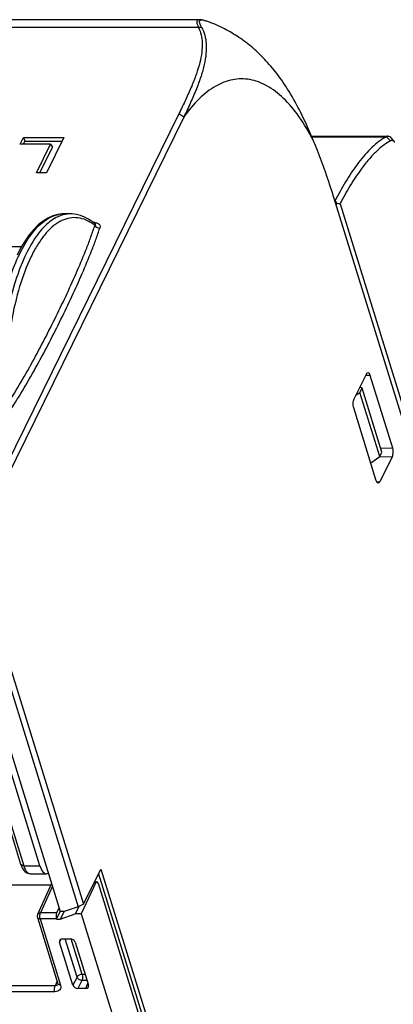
# Model space of a CAD drawing. Header units: millimetres. Extents: x 0 to 420, y 0 to 297.
# Tile 34 of 36: x 374 to 392, y 147 to 194. Entities that reach past the tile are written whole.
import ezdxf

# ---------------------------------------------------------------- set-up
doc = ezdxf.new("R2010")
doc.units = ezdxf.units.MM
doc.header["$LTSCALE"] = 23.1
doc.layers.get('0').update_dxf_attribs({"linetype": 'CONTINUOUS'})

msp = doc.modelspace()

# ---------------------------------------------------------------- linework, layer by layer
at = {"color": 7, "linetype": 'CONTINUOUS'}
for p, q in [((382.68765, 193.7348), (368.3658, 193.7348)), ((383.01616, 193.66144), (382.99973, 193.66655)), ((381.70055, 189.28297), (371.72568, 168.95633)), ((381.93317, 189.12631), (371.9583, 168.79966)), ((374.20028, 187.84137), (374.35865, 188.16407)), ((375.63944, 187.84137), (374.20028, 187.84137)), ((374.35806, 187.84137), (374.42878, 187.98549)), ((374.35865, 188.16407), (374.42878, 187.98549)), ((374.35865, 188.16407), (376.26985, 188.16407)), ((374.42878, 187.98549), (376.18221, 187.98549)), ((374.97419, 186.48573), (375.63944, 187.84137)), ((376.26985, 188.16407), (375.44623, 186.48573)), ((375.63944, 187.84137), (375.73109, 187.70662)), ((387.97222, 188.21773), (391.58544, 188.21773)), ((391.90137, 187.94271), (391.75009, 188.12395)), ((375.13197, 186.48573), (375.73109, 187.70662)), ((375.44623, 186.48573), (374.97419, 186.48573)), ((407.39755, 125.86738), (389.02472, 185.32189)), ((389.08624, 185.17862), (389.06899, 185.17862)), ((389.13123, 184.9772), (389.17366, 185.03652)), ((389.31723, 185.01881), (407.37328, 126.5894)), ((376.57847, 184.54504), (376.26374, 184.54504)), ((376.26374, 184.54504), (376.26629, 184.54504)), ((377.73723, 184.07538), (377.61415, 184.1725)), ((377.73723, 184.07538), (377.7373, 184.07532)), ((389.98315, 175.78551), (390.56273, 176.96657)), ((390.72686, 176.91805), (391.79195, 173.47141)), ((390.25691, 176.08495), (390.36005, 176.29513)), ((390.36005, 176.29513), (390.26049, 176.35067)), ((391.29443, 173.27147), (390.36005, 176.29513)), ((390.07785, 175.97849), (390.25691, 176.08495)), ((391.19129, 173.06129), (390.25691, 176.08495)), ((391.02935, 171.91739), (389.96425, 175.36403)), ((390.76924, 172.75909), (391.19129, 173.06129)), ((391.19129, 173.06129), (391.29443, 173.27147)), ((391.77306, 173.04993), (391.19348, 171.86887)), ((371.9583, 168.79966), (377.18736, 151.87843)), ((371.71308, 168.67534), (376.94171, 151.75548)), ((371.0825, 167.73535), (376.09114, 151.52739)), ((375.13413, 153.69456), (370.97386, 167.1572)), ((374.23897, 153.75983), (371.16942, 163.69289)), ((374.66863, 153.31617), (375.43765, 153.31617)), ((377.18736, 151.87843), (378.01667, 153.53832)), ((377.90287, 153.31055), (390.26653, 113.31497)), ((378.01667, 153.53832), (390.44663, 113.31497)), ((375.68141, 152.85326), (375.02429, 151.38716)), ((377.77913, 152.89653), (377.08283, 151.41233)), ((377.7174, 152.93932), (377.82529, 152.93932)), ((377.88508, 152.86364), (390.12857, 113.24371)), ((375.64814, 152.77904), (372.32263, 152.77904)), ((375.91428, 151.16999), (376.08935, 151.52826)), ((376.03622, 151.70512), (375.92162, 151.45983)), ((376.27535, 151.52739), (376.09114, 151.52739)), ((376.27577, 151.52718), (376.0985, 151.16999)), ((376.94171, 151.75548), (376.27535, 151.52739)), ((376.98841, 151.77885), (376.80651, 151.41233)), ((377.18736, 151.87843), (376.94171, 151.75548)), ((375.01571, 151.2463), (375.9843, 148.11196)), ((375.91428, 151.16999), (375.91087, 151.18103)), ((375.91428, 151.16999), (376.0985, 151.16999)), ((376.0985, 151.16999), (376.80651, 151.41233)), ((377.08283, 151.41233), (376.80651, 151.41233)), ((377.08283, 151.41233), (389.42821, 111.46266)), ((376.69607, 148.044), (376.06669, 150.0807)), ((376.20247, 150.23734), (376.57095, 150.23734)), ((376.80354, 150.0807), (377.43292, 148.044)), ((377.29715, 147.88736), (376.92866, 147.88736))]:
    msp.add_line(p, q, dxfattribs=at)
at = {"color": 9, "linetype": 'CONTINUOUS'}
for p, q in [((382.62336, 193.36646), (367.95429, 193.36646)), ((382.77709, 193.36749), (382.62336, 193.36646)), ((381.93317, 189.12631), (381.70055, 189.28297)), ((387.98111, 188.19676), (391.50612, 188.19676)), ((391.7062, 188.00095), (391.50612, 188.19676)), ((377.72458, 184.12953), (377.67625, 184.12953)), ((365.2166, 183.00148), (374.26624, 183.00148)), ((390.53783, 176.91584), (390.72686, 176.91805)), ((391.23466, 173.46489), (391.79195, 173.47141)), ((391.19125, 173.05853), (391.77306, 173.04993)), ((391.04764, 171.87103), (391.19348, 171.86887)), ((371.29957, 163.62741), (374.36905, 153.69456)), ((374.36905, 153.69456), (375.13413, 153.69456)), ((377.69602, 152.89653), (377.77913, 152.89653)), ((375.72241, 152.72059), (375.15732, 151.45983)), ((375.92162, 151.45983), (375.15732, 151.45983)), ((375.14579, 151.18103), (376.11437, 148.04669)), ((375.91087, 151.18103), (375.14579, 151.18103)), ((376.14586, 150.22864), (376.06669, 150.0807)), ((376.88732, 148.42739), (376.328, 150.23734)), ((377.13145, 148.54954), (376.61109, 150.2334)), ((375.94952, 148.22451), (375.85435, 148.0122)), ((376.88732, 148.42739), (376.69607, 148.044)), ((377.11991, 148.27075), (376.92866, 147.88736)), ((377.36285, 148.27075), (377.11991, 148.27075)), ((377.2767, 148.54954), (377.13145, 148.54954)), ((375.84282, 147.7334), (369.93328, 147.7334)), ((375.85435, 148.0122), (369.94482, 148.0122)), ((375.98663, 148.08317), (375.98627, 148.08238)), ((377.29715, 147.88736), (377.40616, 148.13059))]:
    msp.add_line(p, q, dxfattribs=at)
at = {"color": 7, "linetype": 'CONTINUOUS'}
for points in [[(376.26629, 184.54504), (376.22742, 184.54459), (375.98425, 184.51822), (375.74477, 184.45208), (375.50994, 184.34717), (375.28066, 184.20451), (375.05768, 184.02509), (374.84146, 183.80972), (374.63212, 183.55871), (374.42979, 183.272), (374.23571, 182.95098), (374.0518, 182.59903)], [(377.61415, 184.1725), (377.4303, 184.29531), (377.243, 184.39418), (377.05254, 184.4687), (376.85967, 184.51828), (376.66574, 184.54246), (376.5762, 184.54504)], [(374.23883, 153.7603), (374.25411, 153.71386), (374.28455, 153.63614), (374.31809, 153.56728), (374.35474, 153.50685), (374.39541, 153.45362), (374.44103, 153.40737), (374.49172, 153.36926), (374.54701, 153.34059), (374.60701, 153.32238), (374.66861, 153.31617)], [(375.9843, 148.11196), (375.98698, 148.10096), (375.98787, 148.09287), (375.98766, 148.08731), (375.98693, 148.08388), (375.98627, 148.08238)]]:
    msp.add_lwpolyline(points, dxfattribs=at)
for centre, radius, start, end in [((382.51713, 192.05621), 1.68102, 72.735812, 75.128121), ((382.47259, 191.91203), 1.83192, 69.523181, 72.743783), ((320.83739, 143.096), 80.18013, 31.5389974, 31.6582174), ((405.05569, 176.91486), 17.98083, 152.325955, 152.639504), ((381.43827, 121.96152), 63.54756, 82.8778261, 83.0082773), ((375.20679, 151.30535), 0.2, 155.727944, 197.172371)]:
    msp.add_arc(centre, radius, start, end, dxfattribs=at)
at = {"color": 9, "linetype": 'CONTINUOUS'}
for centre, radius, start, end in [((376.26535, 183.22987), 1.3152, 91.789364, 100.463809), ((376.26378, 183.25395), 1.29109, 90.821256, 91.752941), ((376.26376, 183.25513), 1.28991, 90.001061, 90.821186), ((376.57861, 183.23032), 1.31472, 90.10515, 95.22181), ((376.62705, 183.03082), 1.52053, 107.586849, 111.727247), ((376.50761, 182.44366), 1.98027, 55.866442, 59.91267), ((376.37441, 182.24692), 2.21787, 52.346576, 55.870222)]:
    msp.add_arc(centre, radius, start, end, dxfattribs=at)
at = {"color": 7, "linetype": 'CONTINUOUS'}
for centre, major_axis, ratio, start_param, end_param in [((375.43516, 154.31617), (-0.00294, 1), 0.38626739, -4.04272685, -2.90307813), ((377.82729, 152.73932), (-0.00233, 0.2), 0.3767808, 5.3787968, 6.94522981), ((375.97108, 151.30535), (-0.00059, 0.2), 0.38626739, 0.68711542, 2.24045846), ((376.25094, 150.08065), (0.17958, -0.08816), 0.72128749, 8.45159617, 10.02208791), ((376.61931, 150.08065), (0.17956, -0.08808), 0.72169626, 0.59725962, 2.16775136), ((376.8803, 148.04405), (0.17956, -0.08808), 0.72169626, -2.54433303, -0.97384129), ((377.24867, 148.04405), (0.17958, -0.08816), 0.72128749, -0.97318179, 0.59730995)]:
    msp.add_ellipse(centre, major_axis=major_axis, ratio=ratio, start_param=start_param, end_param=end_param, dxfattribs=at)
for points, knots in [([(382.68638, 193.73517), (382.6682, 193.73507), (382.63514, 193.73237), (382.59089, 193.71761), (382.55915, 193.68839), (382.54587, 193.64492), (382.54849, 193.59133), (382.56365, 193.5262), (382.58968, 193.44972), (382.61138, 193.39535), (382.62336, 193.36646)], [0, 0, 0, 0, 0.11538262, 0.20917827, 0.29111281, 0.3782807, 0.48771586, 0.62858795, 0.8014971, 1, 1, 1, 1]), ([(382.94858, 193.68091), (382.9056, 193.69228), (382.83287, 193.70832), (382.74007, 193.71336), (382.68093, 193.69298), (382.6619, 193.65826), (382.66112, 193.63929), (382.66177, 193.62937)], [0, 0, 0, 0, 0.39751184, 0.66075114, 0.83450397, 0.91106682, 1, 1, 1, 1]), ([(382.66177, 193.62937), (382.66197, 193.62646), (382.66326, 193.6137), (382.66611, 193.60113), (382.66879, 193.5916)], [0, 0, 0, 0, 0.22726855, 1, 1, 1, 1]), ([(382.66879, 193.5916), (382.67844, 193.55728), (382.71352, 193.48128), (382.75366, 193.40873), (382.77709, 193.36749)], [0, 0, 0, 0, 0.42905316, 1, 1, 1, 1]), ([(382.92926, 193.68849), (382.88389, 193.70264), (382.80403, 193.72414), (382.72152, 193.73535), (382.68638, 193.73517)], [0, 0, 0, 0, 0.57491564, 1, 1, 1, 1]), ([(388.05067, 188.03264), (387.88739, 188.42977), (387.55555, 189.17481), (387.01274, 190.19543), (386.44051, 191.06151), (385.84531, 191.79053), (385.2172, 192.40224), (384.55584, 192.90434), (383.85793, 193.31869), (383.36643, 193.5337), (383.11345, 193.62819)], [0, 0, 0, 0, 0.16745194, 0.317829, 0.45029338, 0.57161277, 0.68416782, 0.7913802, 0.89468449, 1, 1, 1, 1]), ([(382.62336, 193.36646), (382.68089, 193.25898), (382.77049, 193.01995), (382.81412, 192.61966), (382.78931, 192.17405), (382.69116, 191.68232), (382.52688, 191.14813), (382.30054, 190.5654), (382.01875, 189.93847), (381.8097, 189.5054), (381.70055, 189.28297)], [0, 0, 0, 0, 0.08470572, 0.17498863, 0.27794952, 0.3937231, 0.52250863, 0.6658636, 0.82783916, 1, 1, 1, 1]), ([(382.77709, 193.36749), (382.84138, 193.25436), (382.94385, 193.00309), (383.00391, 192.58124), (382.99212, 192.11307), (382.9043, 191.59863), (382.74788, 191.04258), (382.5275, 190.43988), (382.24977, 189.79589), (382.04197, 189.353), (381.93317, 189.12631)], [0, 0, 0, 0, 0.08736636, 0.17983624, 0.28420989, 0.40062952, 0.5292785, 0.67156291, 0.83117445, 1, 1, 1, 1]), ([(389.02472, 185.32189), (388.95111, 185.56008), (388.65779, 186.47453), (388.32437, 187.37639), (388.05067, 188.03264)], [0, 0, 0, 0, 0.25960226, 1, 1, 1, 1]), ([(391.50612, 188.19676), (391.26122, 188.06305), (390.77991, 187.68912), (390.38728, 187.23033), (390.19187, 186.97359)], [0, 0, 0, 0, 0.46374691, 1, 1, 1, 1]), ([(391.70611, 188.00202), (391.59167, 187.9436), (391.35622, 187.79008), (391.01371, 187.49272), (390.65901, 187.11309), (390.43137, 186.82373), (390.31643, 186.66679)], [0, 0, 0, 0, 0.1985187, 0.43181929, 0.69946368, 1, 1, 1, 1]), ([(391.58544, 188.2177), (391.57877, 188.2177), (391.55126, 188.21588), (391.52449, 188.20658), (391.50612, 188.19676)], [0, 0, 0, 0, 0.24274528, 1, 1, 1, 1]), ([(391.75009, 188.12395), (391.72733, 188.15121), (391.67966, 188.19712), (391.61465, 188.21773), (391.58544, 188.2177)], [0, 0, 0, 0, 0.5486782, 1, 1, 1, 1]), ([(391.90137, 187.9427), (391.88755, 187.95926), (391.85904, 187.98774), (391.8083, 188.0153), (391.75464, 188.02052), (391.72148, 188.00912), (391.7062, 188.00095)], [0, 0, 0, 0, 0.29169305, 0.53949546, 0.76555498, 1, 1, 1, 1]), ([(390.19187, 186.97359), (389.99696, 186.71752), (389.62262, 186.15966), (389.29376, 185.57474), (389.13179, 185.26589)], [0, 0, 0, 0, 0.47992107, 1, 1, 1, 1]), ([(390.31643, 186.66679), (390.13278, 186.41603), (389.78185, 185.87622), (389.47005, 185.31363), (389.31721, 185.01889)], [0, 0, 0, 0, 0.48350837, 1, 1, 1, 1]), ([(390.56273, 176.96657), (390.5674, 176.97609), (390.58292, 177.00418), (390.61211, 177.03112), (390.63448, 177.03155)], [0, 0, 0, 0, 0.32152036, 1, 1, 1, 1]), ([(390.63448, 177.03155), (390.65418, 177.03194), (390.68578, 177.00777), (390.7104, 176.96405), (390.72179, 176.93445), (390.72686, 176.91805)], [0, 0, 0, 0, 0.38584754, 0.6637817, 1, 1, 1, 1]), ([(389.96425, 175.36403), (389.94239, 175.43478), (389.93302, 175.54883), (389.94937, 175.69066), (389.96934, 175.75738), (389.98315, 175.78551)], [0, 0, 0, 0, 0.51848501, 0.78060727, 1, 1, 1, 1]), ([(391.79195, 173.47141), (391.81381, 173.40067), (391.82318, 173.28661), (391.80684, 173.14478), (391.78686, 173.07806), (391.77306, 173.04993)], [0, 0, 0, 0, 0.51848501, 0.78060727, 1, 1, 1, 1]), ([(391.12, 171.80389), (391.10041, 171.80425), (391.06982, 171.82868), (391.04553, 171.87201), (391.03434, 171.90124), (391.02935, 171.91739)], [0, 0, 0, 0, 0.38764933, 0.66539833, 1, 1, 1, 1]), ([(391.19348, 171.86887), (391.18871, 171.85916), (391.17302, 171.83067), (391.14265, 171.80347), (391.12, 171.80389)], [0, 0, 0, 0, 0.32327145, 1, 1, 1, 1])]:
    msp.add_open_spline(points, degree=3, knots=knots, dxfattribs=at)
at = {"color": 9, "linetype": 'CONTINUOUS'}
for points, knots in [([(388.05067, 188.03264), (387.84871, 188.42165), (387.43093, 189.12687), (386.70011, 190.00972), (386.0232, 190.53887), (385.46852, 190.79719), (385.06067, 190.90947), (384.64972, 190.94549), (384.09305, 190.89041), (383.38475, 190.60993), (382.60225, 189.98623), (382.15223, 189.43693), (381.93317, 189.12631)], [0, 0, 0, 0, 0.16305568, 0.30379611, 0.42432708, 0.47874781, 0.53050857, 0.58089741, 0.63133256, 0.73748097, 0.8585991, 1, 1, 1, 1]), ([(376.45896, 184.53958), (376.43455, 184.53735), (376.33601, 184.52559), (376.23884, 184.50283), (376.16762, 184.48029)], [0, 0, 0, 0, 0.24708029, 1, 1, 1, 1]), ([(372.92396, 175.58637), (372.91625, 176.13628), (372.94047, 177.22398), (373.09426, 178.81208), (373.36125, 180.29678), (373.7312, 181.62484), (374.19044, 182.74888), (374.65698, 183.52157), (375.07024, 183.9894), (375.37707, 184.24906), (375.69416, 184.43233), (375.91708, 184.50305), (376.02649, 184.5232)], [0, 0, 0, 0, 0.16581282, 0.32767471, 0.48058638, 0.62007128, 0.74253597, 0.84580228, 0.89024035, 0.93023083, 0.96645854, 1, 1, 1, 1]), ([(376.06417, 184.44333), (375.83806, 184.35333), (375.51329, 184.12706), (375.14387, 183.73121), (374.75492, 183.19918), (374.32229, 182.36598), (373.90193, 181.18981), (373.57397, 179.83222), (373.34964, 178.34026), (373.23753, 176.76558), (373.24135, 175.69437), (373.26377, 175.1558)], [0, 0, 0, 0, 0.07231891, 0.11437862, 0.16089599, 0.26764984, 0.39197235, 0.5313044, 0.68202281, 0.83981808, 1, 1, 1, 1]), ([(377.50036, 184.15712), (377.38181, 184.2257), (377.13592, 184.33414), (376.73937, 184.38661), (376.34382, 184.31668), (375.96032, 184.12914), (375.59343, 183.83182), (375.24558, 183.4304), (374.91948, 182.9302), (374.49915, 182.1015), (374.06764, 180.85893), (373.70887, 179.17624), (373.50692, 177.32444), (373.4855, 176.04299), (373.50415, 175.39295)], [0, 0, 0, 0, 0.0375107, 0.07266934, 0.1079759, 0.14590833, 0.18835413, 0.23647358, 0.29082112, 0.35149887, 0.4905881, 0.64954349, 0.82189, 1, 1, 1, 1]), ([(377.72458, 184.12953), (377.72316, 184.12662), (377.71771, 184.11631), (377.71098, 184.10656), (377.7051, 184.10051)], [0, 0, 0, 0, 0.27690379, 1, 1, 1, 1]), ([(377.7373, 184.07532), (377.74247, 184.07097), (377.75084, 184.0602), (377.75163, 184.03979), (377.74343, 184.02046), (377.73453, 184.00877), (377.72928, 184.00286)], [0, 0, 0, 0, 0.24675927, 0.46684613, 0.71156003, 1, 1, 1, 1]), ([(377.78717, 184.12489), (377.79325, 184.12395), (377.81631, 184.11977), (377.83896, 184.11317), (377.85499, 184.10672)], [0, 0, 0, 0, 0.26273095, 1, 1, 1, 1]), ([(377.85499, 184.10672), (377.87921, 184.09697), (377.92251, 184.07154), (377.97934, 183.99315), (377.97641, 183.91746), (377.96295, 183.87449)], [0, 0, 0, 0, 0.27806631, 0.52051266, 1, 1, 1, 1]), ([(373.50415, 175.39295), (373.73842, 175.74346), (374.17505, 176.4548), (374.98368, 177.88533), (375.72701, 179.3252), (376.41729, 180.76971), (376.90195, 181.84583), (377.27688, 182.74446), (377.54921, 183.46312), (377.67288, 183.82275), (377.72927, 184.00285)], [0, 0, 0, 0, 0.1316029, 0.26037543, 0.51294208, 0.63721112, 0.76011179, 0.88133062, 0.94108858, 1, 1, 1, 1]), ([(373.72334, 175.23507), (373.9584, 175.58683), (374.39664, 176.30061), (375.20818, 177.73606), (375.95412, 179.18088), (376.64675, 180.63035), (377.13301, 181.71015), (377.50913, 182.61186), (377.78231, 183.33296), (377.90635, 183.6938), (377.96295, 183.87449)], [0, 0, 0, 0, 0.13161355, 0.26039309, 0.51296425, 0.63723223, 0.76012947, 0.88134146, 0.94109441, 1, 1, 1, 1]), ([(377.74246, 183.97785), (377.76455, 183.94329), (377.83385, 183.88761), (377.92013, 183.87116), (377.96295, 183.87449)], [0, 0, 0, 0, 0.48853737, 1, 1, 1, 1]), ([(374.36905, 153.69456), (374.35345, 153.69456), (374.32389, 153.69733), (374.27507, 153.71174), (374.2453, 153.73907), (374.23899, 153.75984)], [0, 0, 0, 0, 0.30539285, 0.57504823, 1, 1, 1, 1]), ([(374.36905, 153.69456), (374.38581, 153.64033), (374.422, 153.54293), (374.49264, 153.42104), (374.57308, 153.33907), (374.63917, 153.31629), (374.66863, 153.31618)], [0, 0, 0, 0, 0.334773, 0.61037099, 0.82624646, 1, 1, 1, 1]), ([(375.15732, 151.45983), (375.12906, 151.45949), (375.07518, 151.44937), (375.0345, 151.40965), (375.02448, 151.38757)], [0, 0, 0, 0, 0.53820182, 1, 1, 1, 1]), ([(375.14579, 151.18103), (375.13138, 151.22764), (375.12506, 151.30283), (375.13548, 151.39664), (375.14839, 151.44097), (375.15732, 151.45983)], [0, 0, 0, 0, 0.51671788, 0.7790063, 1, 1, 1, 1]), ([(375.01571, 151.2463), (375.02213, 151.22558), (375.05176, 151.19829), (375.10057, 151.18372), (375.13014, 151.18103), (375.14579, 151.18103)], [0, 0, 0, 0, 0.42483388, 0.69375227, 1, 1, 1, 1]), ([(377.13145, 148.54954), (377.08115, 148.54954), (376.98812, 148.52621), (376.90726, 148.46599), (376.88732, 148.42739)], [0, 0, 0, 0, 0.53652522, 1, 1, 1, 1]), ([(377.11991, 148.27075), (377.06945, 148.27136), (376.97218, 148.30419), (376.90168, 148.38258), (376.88732, 148.42739)], [0, 0, 0, 0, 0.5174869, 1, 1, 1, 1]), ([(377.13145, 148.54954), (377.14585, 148.50291), (377.15217, 148.42771), (377.14175, 148.3339), (377.12883, 148.28959), (377.11991, 148.27075)], [0, 0, 0, 0, 0.51692908, 0.77909618, 1, 1, 1, 1]), ([(375.84282, 147.7334), (375.82841, 147.78002), (375.82203, 147.85524), (375.83257, 147.94902), (375.84543, 147.99335), (375.85435, 148.0122)], [0, 0, 0, 0, 0.51684305, 0.77918185, 1, 1, 1, 1]), ([(376.11437, 148.04669), (376.12621, 148.00837), (376.13477, 147.92749), (376.08148, 147.81588), (375.97433, 147.74652), (375.88804, 147.7334), (375.84282, 147.7334)], [0, 0, 0, 0, 0.24642188, 0.47704846, 0.72207326, 1, 1, 1, 1]), ([(375.98627, 148.08238), (375.97783, 148.06395), (375.94738, 148.0301), (375.90485, 148.01673), (375.88244, 148.01381)], [0, 0, 0, 0, 0.47278136, 1, 1, 1, 1]), ([(376.11437, 148.04669), (376.09878, 148.04669), (376.06922, 148.04946), (376.0204, 148.06387), (375.99063, 148.0912), (375.98432, 148.11196)], [0, 0, 0, 0, 0.30539291, 0.57504818, 1, 1, 1, 1])]:
    msp.add_open_spline(points, degree=3, knots=knots, dxfattribs=at)
for points in [[(377.72458, 184.12953), (377.7455, 184.12953), (377.7665, 184.12809), (377.78717, 184.12489)], [(377.72928, 184.00286), (377.73291, 183.99417), (377.73738, 183.98579), (377.74246, 183.97785)], [(375.88244, 148.01381), (375.87314, 148.01259), (375.86373, 148.01208), (375.85435, 148.0122)]]:
    msp.add_open_spline(points, degree=3, dxfattribs=at)

doc.saveas('drawing.dxf')
